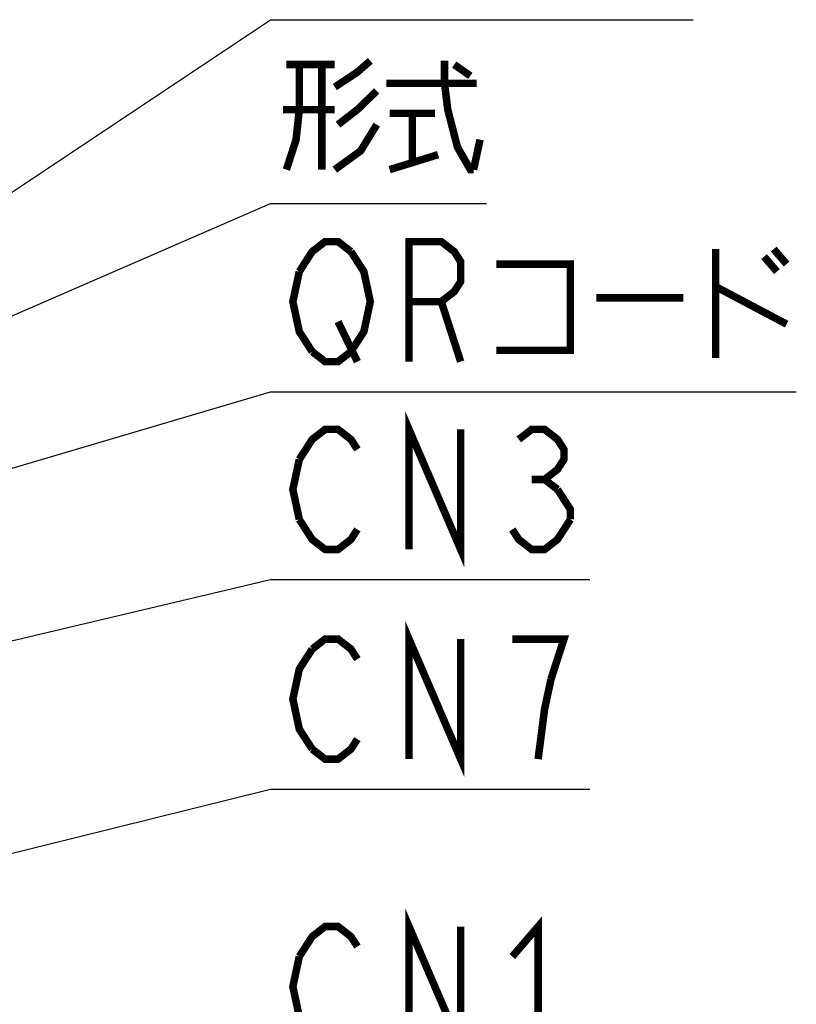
# Model space of a CAD drawing. Extents: x 0 to 1260, y 0 to 891.
# Tile 24 of 33: x 795 to 857, y 568 to 646. Entities that reach past the tile are written whole.
import ezdxf

# ---------------------------------------------------------------- set-up
doc = ezdxf.new("R2010")
doc.units = 0
doc.header["$LTSCALE"] = 69.3
doc.layers.add('ALL_NOTE', color=7, linetype='CONTINUOUS')

msp = doc.modelspace()

# ---------------------------------------------------------------- linework, layer by layer
at = {"layer": 'ALL_NOTE', "color": 2, "linetype": 'CONTINUOUS'}
for p, q in [((770.25, 616.377), (815.25, 646.367)), ((815.25, 646.367), (816, 646.367)), ((816, 646.367), (849.024, 646.367)), ((770.25, 612.133), (815.25, 631.678)), ((815.25, 631.678), (816, 631.678)), ((816, 631.678), (832.512, 631.678)), ((755.721, 599.029), (815.25, 616.625)), ((815.25, 616.625), (816, 616.625)), ((816, 616.625), (857.28, 616.625)), ((784.302, 594.285), (815.25, 601.607)), ((815.25, 601.607), (816, 601.607)), ((816, 601.607), (840.768, 601.607)), ((783.85, 577.065), (815.25, 584.842)), ((815.25, 584.842), (816, 584.842)), ((816, 584.842), (840.768, 584.842))]:
    msp.add_line(p, q, dxfattribs=at)
at = {"layer": 'ALL_NOTE', "color": 2, "linetype": 'CONTINUOUS', "const_width": 0.6}
for points in [[(820.386, 640.978), (822.192, 642.178), (823.224, 643.078)], [(829.158, 643.078), (829.158, 641.278), (829.416, 639.178), (830.19, 636.178), (831.222, 634.378), (831.48, 634.378)], [(817.548, 642.778), (817.548, 639.178), (817.29, 636.778), (816.516, 634.378)], [(816.516, 642.778), (820.386, 642.778)], [(819.354, 642.778), (819.354, 634.378)], [(829.932, 642.778), (831.222, 641.878)], [(823.74, 640.678), (822.192, 639.178), (820.644, 637.978)], [(824.514, 641.278), (831.738, 641.278)], [(820.386, 639.178), (816.258, 639.178)], [(824.772, 638.878), (828.384, 638.878)], [(826.578, 638.878), (826.578, 634.978)], [(823.74, 637.978), (822.45, 635.878), (820.386, 634.378)], [(831.48, 634.378), (831.996, 636.778)], [(824.772, 634.378), (828.642, 635.578)], [(817.548, 626.225), (818.58, 627.825), (819.612, 628.625), (820.644, 628.625), (821.676, 627.825)], [(826.32, 619.025), (826.32, 628.625), (828.9, 628.625), (829.932, 627.825), (830.448, 627.025), (830.448, 625.425), (829.932, 624.625), (828.9, 623.825), (826.32, 623.825)], [(850.83, 628.025), (850.83, 619.325)], [(855.474, 628.025), (856.506, 626.825)], [(821.676, 627.825), (822.708, 626.225), (823.224, 623.825), (822.708, 621.425), (821.676, 619.825)], [(854.7, 627.425), (855.732, 626.225)], [(833.286, 626.825), (839.22, 626.825), (839.22, 619.925), (833.286, 619.925)], [(818.58, 619.825), (817.548, 621.425), (817.032, 623.825), (817.548, 626.225)], [(850.83, 625.025), (856.506, 622.025)], [(841.284, 624.125), (848.25, 624.125)], [(828.9, 623.825), (830.448, 619.025)], [(820.644, 622.225), (822.192, 619.025)], [(821.676, 619.825), (820.644, 619.025), (819.612, 619.025), (818.58, 619.825)], [(826.32, 604.007), (826.32, 613.607), (830.448, 604.007), (830.448, 613.607)], [(817.548, 611.207), (818.58, 612.807), (819.612, 613.607), (820.644, 613.607), (821.676, 612.807), (822.192, 612.007)], [(835.092, 612.807), (836.124, 613.607), (837.156, 613.607), (838.188, 612.807), (838.704, 612.007), (838.704, 611.207), (838.188, 610.407), (837.156, 609.607), (838.188, 608.807)], [(817.548, 606.407), (817.032, 608.807), (817.548, 611.207)], [(836.124, 609.607), (837.156, 609.607)], [(838.188, 608.807), (839.22, 607.207), (839.22, 606.407)], [(822.192, 605.607), (821.676, 604.807), (820.644, 604.007), (819.612, 604.007), (818.58, 604.807), (817.548, 606.407)], [(839.22, 606.407), (838.188, 604.807), (837.156, 604.007), (836.124, 604.007), (835.092, 604.807), (834.576, 605.607)], [(826.32, 587.242), (826.32, 596.842), (830.448, 587.242), (830.448, 596.842)], [(818.58, 596.042), (819.612, 596.842), (820.644, 596.842), (821.676, 596.042), (822.192, 595.242)], [(837.672, 593.642), (838.704, 596.842), (834.576, 596.842)], [(818.58, 588.042), (817.548, 589.642), (817.032, 592.042), (817.548, 594.442), (818.58, 596.042)], [(836.64, 587.242), (837.156, 591.242), (837.672, 593.642)], [(822.192, 588.842), (821.676, 588.042), (820.644, 587.242), (819.612, 587.242), (818.58, 588.042)], [(826.32, 564.257), (826.32, 573.857), (830.448, 564.257), (830.448, 573.857)], [(817.548, 571.457), (818.58, 573.057), (819.612, 573.857), (820.644, 573.857), (821.676, 573.057), (822.192, 572.257)], [(834.576, 571.457), (836.64, 573.857), (836.64, 564.257)], [(817.548, 566.657), (817.032, 569.057), (817.548, 571.457)]]:
    msp.add_lwpolyline(points, dxfattribs=at)

doc.saveas('drawing.dxf')
